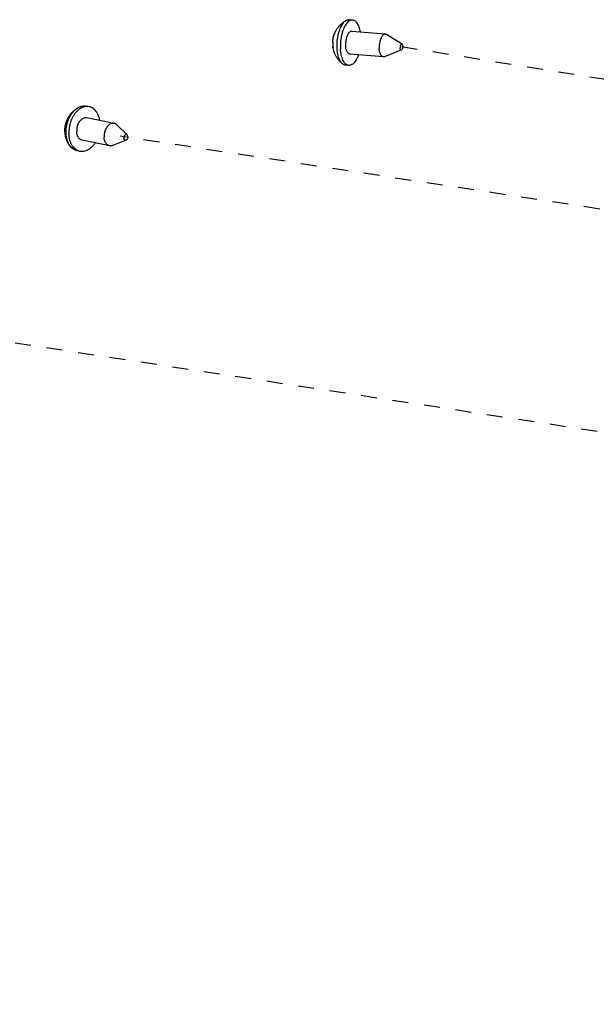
# Model space of a CAD drawing. Header units: inches. Extents: x -1 to 205, y 81 to 217.
# Tile 43 of 108: x 20 to 24, y 155 to 162. Entities that reach past the tile are written whole.
import ezdxf

# ---------------------------------------------------------------- set-up
doc = ezdxf.new("R2010")
doc.units = ezdxf.units.IN
doc.header["$LTSCALE"] = 1.1
doc.header["$MEASUREMENT"] = 0
doc.linetypes.add('DASHED', pattern=[0.2, 0.1, -0.1])
doc.layers.get('0').update_dxf_attribs({"linetype": 'CONTINUOUS'})
doc.layers.add('02___PRT_ALL_AXES', color=7, linetype='CONTINUOUS')
doc.layers.add('7_ALL_FEATURES', color=7, linetype='CONTINUOUS')

msp = doc.modelspace()

# ---------------------------------------------------------------- linework, layer by layer
at = {"color": 4, "linetype": 'DASHED'}
for p, q in [((49.99738415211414, 157.262911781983), (22.51537348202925, 161.6541999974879)), ((49.98894912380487, 156.573003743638), (20.57107868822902, 161.0367999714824)), ((49.97014807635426, 155.0352503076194), (18.98175496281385, 159.7373538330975))]:
    msp.add_line(p, q, dxfattribs=at)
at = {"layer": '02___PRT_ALL_AXES', "color": 7, "linetype": 'Continuous'}
for p, q in [((22.17890698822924, 161.8403948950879), (22.15559695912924, 161.842346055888)), ((22.40494181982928, 161.7424591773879), (22.17233902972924, 161.761929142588)), ((22.52040991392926, 161.6737054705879), (22.41247928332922, 161.739899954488)), ((22.51709714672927, 161.6341286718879), (22.39966393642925, 161.5867982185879)), ((22.39180590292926, 161.5855276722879), (22.15920311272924, 161.6049976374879)), ((22.15263515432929, 161.526531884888), (22.12932512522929, 161.5284830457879)), ((20.35600393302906, 161.2410946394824), (20.33702427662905, 161.2449430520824)), ((20.52974808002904, 161.1255228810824), (20.34035659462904, 161.1639248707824)), ((20.61955144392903, 161.0460167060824), (20.54912790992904, 161.1149271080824)), ((20.49845340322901, 160.9711833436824), (20.30906191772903, 161.0095853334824)), ((20.61213299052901, 161.0094302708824), (20.520429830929, 160.9733935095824)), ((20.29341457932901, 160.9324155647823), (20.27443492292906, 160.9362639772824))]:
    msp.add_line(p, q, dxfattribs=at)
for points, start_tangent, end_tangent in [([(22.17890743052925, 161.840389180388), (22.17313200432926, 161.840349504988), (22.16247457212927, 161.837557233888), (22.15189077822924, 161.831322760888), (22.14161704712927, 161.821785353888), (22.13188287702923, 161.809158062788), (22.12290571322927, 161.7937229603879), (22.11488609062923, 161.775824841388), (22.10800315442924, 161.755863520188), (22.10241065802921, 161.734284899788), (22.09823352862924, 161.711571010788), (22.09556507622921, 161.688229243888), (22.09446490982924, 161.6647810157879), (22.09495760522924, 161.641750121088)], (-0.9965430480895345, 0.08307799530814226), (0.05679379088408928, -0.9983859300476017)), ([(22.23305171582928, 161.756902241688), (22.23089992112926, 161.7679493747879), (22.22583498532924, 161.786735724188), (22.21942832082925, 161.803215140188), (22.21182304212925, 161.817019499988), (22.20318903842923, 161.827840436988), (22.19371917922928, 161.8354362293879), (22.18362500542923, 161.8396371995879), (22.17890743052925, 161.840389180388)], (-0.1683537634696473, 0.9857266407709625), (-0.9965430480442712, 0.08307799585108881)), ([(22.17233550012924, 161.7619273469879), (22.17131873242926, 161.7619812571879), (22.16475012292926, 161.760764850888), (22.15821628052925, 161.756916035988), (22.15193970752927, 161.7505658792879), (22.14613414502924, 161.741930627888), (22.14099729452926, 161.7313043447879), (22.13670408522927, 161.7190488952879), (22.13340071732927, 161.705581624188), (22.13119968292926, 161.691361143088), (22.13017593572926, 161.676871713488), (22.13036433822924, 161.662606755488)], (-0.9962940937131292, 0.0860120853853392), (0.05679379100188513, -0.9983859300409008)), ([(22.40494163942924, 161.742457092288), (22.40392152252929, 161.742511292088), (22.39735291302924, 161.7412948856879), (22.39081907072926, 161.737446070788), (22.38454249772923, 161.731095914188), (22.37873693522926, 161.722460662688), (22.37360008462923, 161.711834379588), (22.36930687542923, 161.699578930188), (22.36600350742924, 161.686111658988), (22.36380247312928, 161.671891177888), (22.36277872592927, 161.657401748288), (22.36296712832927, 161.643136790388)], (-0.996275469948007, 0.0862275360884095), (0.05679379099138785, -0.9983859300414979)), ([(22.41248052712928, 161.739901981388), (22.41030121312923, 161.741053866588), (22.40494163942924, 161.742457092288)], (-0.8523180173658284, 0.5230238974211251), (-0.9962754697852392, 0.08622753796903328)), ([(22.52040976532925, 161.673706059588), (22.52037595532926, 161.6737261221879), (22.51805730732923, 161.6743807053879), (22.51565049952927, 161.673652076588), (22.51331955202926, 161.671589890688), (22.51122331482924, 161.6683346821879), (22.50950464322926, 161.6641082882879), (22.50828066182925, 161.6591987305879), (22.50763478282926, 161.653940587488), (22.50761102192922, 161.648692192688)], (-0.8580087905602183, 0.5136350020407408), (0.0567937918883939, -0.9983859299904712)), ([(22.52591630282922, 161.6594750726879), (22.52531632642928, 161.664356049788), (22.52413350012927, 161.6685369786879), (22.52244843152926, 161.671732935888), (22.52040976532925, 161.673706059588)], (-0.05679378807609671, 0.9983859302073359), (-0.8580087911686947, 0.5136350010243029)), ([(22.15263471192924, 161.526537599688), (22.14791713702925, 161.527289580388), (22.13782296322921, 161.531490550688), (22.12835310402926, 161.539086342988), (22.11971910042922, 161.549907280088), (22.11211382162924, 161.563711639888), (22.10570715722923, 161.580191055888), (22.10064222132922, 161.598977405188), (22.09703215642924, 161.619651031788), (22.09495760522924, 161.641750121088)], (-0.9965430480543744, 0.08307799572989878), (-0.05679379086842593, 0.9983859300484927)), ([(22.1592066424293, 161.6049994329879), (22.15384371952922, 161.606402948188), (22.14787020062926, 161.610484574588), (22.14250627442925, 161.6170514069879), (22.13793460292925, 161.625879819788), (22.13431086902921, 161.636669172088), (22.13175847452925, 161.6490520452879), (22.13036433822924, 161.662606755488)], (-0.9962940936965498, 0.0860120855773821), (-0.0567937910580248, 0.9983859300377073)), ([(22.39180608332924, 161.585529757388), (22.38644650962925, 161.5869329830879), (22.38047299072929, 161.5910146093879), (22.37510906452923, 161.597581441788), (22.37053739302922, 161.606409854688), (22.36691365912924, 161.617199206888), (22.36436126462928, 161.629582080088), (22.36296712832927, 161.643136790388)], (-0.9962754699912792, 0.08622753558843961), (-0.0567937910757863, 0.9983859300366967)), ([(22.51709863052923, 161.634132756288), (22.51547001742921, 161.633786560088), (22.51315136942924, 161.6344411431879), (22.51107889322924, 161.6364343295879), (22.50939382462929, 161.639630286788), (22.50821099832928, 161.643811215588), (22.50761102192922, 161.648692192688)], (-0.9275147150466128, -0.3737866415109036), (-0.05679379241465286, 0.9983859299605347)), ([(22.52591630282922, 161.6594750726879), (22.52589254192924, 161.654226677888), (22.52524666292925, 161.648968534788), (22.52402268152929, 161.644058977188), (22.52230400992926, 161.639832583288), (22.52020777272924, 161.636577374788), (22.51787682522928, 161.6345151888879), (22.51709863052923, 161.634132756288)], (0.05679378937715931, -0.9983859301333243), (-0.9275147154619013, -0.3737866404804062)), ([(22.21990673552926, 161.599861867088), (22.21665605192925, 161.5911019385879), (22.20863642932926, 161.5732038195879), (22.19965926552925, 161.557768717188), (22.18992509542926, 161.5451414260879), (22.17965136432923, 161.5356040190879), (22.16906757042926, 161.529369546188), (22.15841013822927, 161.526577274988), (22.15263471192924, 161.526537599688)], (-0.3299109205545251, -0.9440120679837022), (-0.9965430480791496, 0.08307799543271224)), ([(22.39966415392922, 161.5867976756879), (22.39939480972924, 161.586691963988), (22.39282620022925, 161.5854755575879), (22.39180608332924, 161.585529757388)], (-0.9282196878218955, -0.3720325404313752), (-0.9962754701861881, 0.08622753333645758)), ([(20.356004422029, 161.2410945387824), (20.34033872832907, 161.2425072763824), (20.32418961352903, 161.2404681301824), (20.30805210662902, 161.2349952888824), (20.29228669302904, 161.2262110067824), (20.27724554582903, 161.2143115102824), (20.26326465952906, 161.1995626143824), (20.25065634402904, 161.1822937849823), (20.23970224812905, 161.1628907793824), (20.23064706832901, 161.1417870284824), (20.22369308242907, 161.1194539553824), (20.21899563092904, 161.0963904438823), (20.21665964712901, 161.0731116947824), (20.21673731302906, 161.0501377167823)], (-0.9800591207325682, 0.1987061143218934), (0.05679379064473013, -0.9983859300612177)), ([(20.43015878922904, 161.1457203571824), (20.42534573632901, 161.1663715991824), (20.41825180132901, 161.1854362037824), (20.40906828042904, 161.2022964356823), (20.39800031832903, 161.2165756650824), (20.38529515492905, 161.2279549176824), (20.37123660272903, 161.2361799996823), (20.356004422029, 161.2410945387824)], (-0.1691662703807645, 0.985587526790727), (-0.9800591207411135, 0.1987061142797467)), ([(20.34035668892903, 161.1639229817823), (20.33534136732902, 161.1645756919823), (20.32540258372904, 161.1638214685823), (20.31544018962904, 161.1604428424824), (20.30579344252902, 161.1545548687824), (20.29679085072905, 161.1463580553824), (20.28873898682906, 161.1361315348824), (20.28191204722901, 161.1242235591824), (20.27654251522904, 161.1110396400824), (20.27281324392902, 161.0970287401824), (20.27085122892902, 161.0826679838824), (20.27072328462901, 161.0684464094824)], (-0.9800629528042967, 0.198687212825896), (0.05679379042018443, -0.9983859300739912)), ([(20.30906182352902, 161.0095872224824), (20.30450042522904, 161.0108303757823), (20.29561189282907, 161.0153117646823), (20.28771423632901, 161.0222260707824), (20.28107640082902, 161.0313378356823), (20.27592442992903, 161.0423367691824), (20.27243376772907, 161.0548483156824), (20.27072328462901, 161.0684464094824)], (-0.9800629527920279, 0.1986872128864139), (-0.05679379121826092, 0.998385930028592)), ([(20.52974771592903, 161.1255210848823), (20.524732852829, 161.1261737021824), (20.51479406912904, 161.1254194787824), (20.50483167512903, 161.1220408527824), (20.49518492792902, 161.1161528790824), (20.48618233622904, 161.1079560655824), (20.47813047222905, 161.0977295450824), (20.47130353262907, 161.0858215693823), (20.46593400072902, 161.0726376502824), (20.46220472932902, 161.0586267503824), (20.46024271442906, 161.0442659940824), (20.46011477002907, 161.0300444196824)], (-0.9800655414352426, 0.1986744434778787), (0.05679379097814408, -0.9983859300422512)), ([(20.54912767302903, 161.1149268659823), (20.54319810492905, 161.1197964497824), (20.53430957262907, 161.1242778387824), (20.52974771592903, 161.1255210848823)], (-0.7147811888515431, 0.6993481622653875), (-0.9800655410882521, 0.1986744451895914)), ([(20.29341409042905, 160.9324156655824), (20.27818190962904, 160.9373302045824), (20.26412335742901, 160.9455552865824), (20.25141819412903, 160.9569345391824), (20.24035023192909, 160.9712137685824), (20.23116671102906, 160.9880740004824), (20.224072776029, 161.0071386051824), (20.21922689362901, 161.0279817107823), (20.21673731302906, 161.0501377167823)], (-0.9800591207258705, 0.1987061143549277), (-0.05679379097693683, 0.99838593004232)), ([(20.49845376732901, 160.9711851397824), (20.49389191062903, 160.9724283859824), (20.48500337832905, 160.9769097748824), (20.47710572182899, 160.9838240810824), (20.470467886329, 160.9929358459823), (20.46531591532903, 161.0039347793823), (20.46182525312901, 161.0164463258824), (20.46011477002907, 161.0300444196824)], (-0.9800655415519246, 0.1986744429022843), (-0.05679379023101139, 0.9983859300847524)), ([(20.61955171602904, 161.0460164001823), (20.61651058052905, 161.0481204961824), (20.61303360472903, 161.0489339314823), (20.60938375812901, 161.0483757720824), (20.60580977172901, 161.0464840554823), (20.60255520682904, 161.0433876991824), (20.59984185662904, 161.0392977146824), (20.59785463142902, 161.0344928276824), (20.59672895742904, 161.0293004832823), (20.59654154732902, 161.0240745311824)], (-0.7152697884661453, 0.6988484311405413), (0.05679379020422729, -0.9983859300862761)), ([(20.61212962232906, 161.0094285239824), (20.61161008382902, 161.0092388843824), (20.60796023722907, 161.0086807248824), (20.60448326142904, 161.0094941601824), (20.60141610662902, 161.0116237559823), (20.59896779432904, 161.0149243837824), (20.59730517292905, 161.0191711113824), (20.59654154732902, 161.0240745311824)], (-0.93101028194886, -0.3649929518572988), (-0.05679378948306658, 0.9983859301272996)), ([(20.62445229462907, 161.0335401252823), (20.62426488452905, 161.0283141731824), (20.62313921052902, 161.0231218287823), (20.62115198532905, 161.0183169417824), (20.61843863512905, 161.0142269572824), (20.61518407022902, 161.0111306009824), (20.61212962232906, 161.0094285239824)], (0.05679379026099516, -0.9983859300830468), (-0.9310102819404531, -0.3649929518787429)), ([(20.62445229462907, 161.0335401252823), (20.62368866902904, 161.0384435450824), (20.62202604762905, 161.0426902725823), (20.61955171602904, 161.0460164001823)], (-0.0567937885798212, 0.9983859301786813), (-0.7152697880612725, 0.6988484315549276)), ([(20.39886265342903, 160.9913729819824), (20.38615385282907, 160.9739475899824), (20.37217296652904, 160.9591986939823), (20.35713181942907, 160.9472991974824), (20.34136640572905, 160.9385149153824), (20.32522889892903, 160.9330420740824), (20.30907978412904, 160.9310029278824), (20.29341409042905, 160.9324156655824)], (-0.5397240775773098, -0.8418419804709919), (-0.9800591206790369, 0.1987061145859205)), ([(20.52042971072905, 160.9733938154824), (20.51340741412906, 160.9712867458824), (20.50346863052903, 160.9705325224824), (20.49845376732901, 160.9711851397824)], (-0.9307238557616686, -0.3657227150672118), (-0.9800655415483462, 0.1986744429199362))]:
    msp.add_spline(points, degree=3, dxfattribs=dict(at, start_tangent=start_tangent, end_tangent=end_tangent))
at = {"layer": '7_ALL_FEATURES', "color": 7, "linetype": 'Continuous'}
for p, q in [((22.13384856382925, 161.836814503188), (22.13530778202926, 161.8376409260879)), ((22.04359217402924, 161.6474604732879), (22.04281880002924, 161.652230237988)), ((22.04313900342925, 161.657664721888), (22.04436776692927, 161.647591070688))]:
    msp.add_line(p, q, dxfattribs=at)
for points, start_tangent, end_tangent in [([(22.04096136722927, 161.684884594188), (22.04161285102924, 161.6952844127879), (22.04372051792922, 161.7108284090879), (22.04710125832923, 161.7258865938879), (22.05179127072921, 161.7407046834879), (22.05801042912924, 161.755651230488), (22.06608295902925, 161.770902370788), (22.07555942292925, 161.785296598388), (22.08615487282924, 161.7984878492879), (22.09911844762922, 161.8117299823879), (22.11237448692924, 161.8228262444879), (22.12990265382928, 161.834580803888)], (0.03374358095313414, 0.9994305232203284), (0.8616241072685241, 0.5075469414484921)), ([(22.07164757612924, 161.643701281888), (22.07114267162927, 161.665672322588), (22.07208960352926, 161.688045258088), (22.07446909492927, 161.710364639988), (22.07823270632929, 161.732176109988), (22.08330382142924, 161.753035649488), (22.08957920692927, 161.772518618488), (22.09693111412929, 161.7902283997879), (22.10520987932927, 161.805804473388), (22.11424697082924, 161.818929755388), (22.12385841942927, 161.829337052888), (22.13384856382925, 161.836814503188)], (-0.0567937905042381, 0.9983859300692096), (0.8616241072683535, 0.5075469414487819)), ([(22.13530779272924, 161.8376409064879), (22.14401403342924, 161.8412098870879), (22.15414788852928, 161.8424337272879), (22.15559686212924, 161.842344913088)], (0.8785514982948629, 0.4776476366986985), (0.9964195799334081, -0.08454596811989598)), ([(22.04096138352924, 161.684884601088), (22.04098884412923, 161.683480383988), (22.04126660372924, 161.6815871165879), (22.04182088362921, 161.6797128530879), (22.04264527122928, 161.6778710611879)], (-0.03367222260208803, -0.9994329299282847), (0.4646394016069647, -0.8854999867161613)), ([(22.04264527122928, 161.6778710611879), (22.04255790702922, 161.6678417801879), (22.04313900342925, 161.657664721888)], (-0.04195017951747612, -0.9991197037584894), (0.08944437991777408, -0.995991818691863)), ([(22.04281877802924, 161.652230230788), (22.04277641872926, 161.6525409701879), (22.04267644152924, 161.654218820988), (22.04279111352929, 161.655903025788), (22.04312179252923, 161.6576046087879), (22.04313766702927, 161.6576658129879)], (-0.1468284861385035, 0.9891619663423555), (0.2531051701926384, 0.9674387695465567)), ([(22.04436776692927, 161.647591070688), (22.04362482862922, 161.649218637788), (22.04309272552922, 161.6508718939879), (22.04281877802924, 161.652230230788)], (-0.4646394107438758, 0.8854999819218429), (-0.146828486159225, 0.9891619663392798)), ([(22.11010048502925, 161.536495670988), (22.09279007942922, 161.551963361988), (22.07836032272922, 161.568531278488), (22.06561792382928, 161.587455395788), (22.05559040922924, 161.607295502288), (22.04844918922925, 161.6269429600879), (22.04396761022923, 161.6453962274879), (22.04359217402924, 161.6474604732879)], (-0.7869149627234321, 0.6170614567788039), (-0.173226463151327, 0.9848820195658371)), ([(22.11010007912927, 161.5364951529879), (22.10259696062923, 161.543677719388), (22.09458376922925, 161.554743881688), (22.08754522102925, 161.568470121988), (22.08162460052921, 161.5845770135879), (22.07694243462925, 161.602736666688), (22.07359403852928, 161.622579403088), (22.07164757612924, 161.643701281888)], (-0.7871423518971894, 0.6167713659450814), (-0.05679379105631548, 0.9983859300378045)), ([(22.12932522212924, 161.5284841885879), (22.12087825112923, 161.530367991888), (22.11142166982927, 161.535496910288), (22.11010007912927, 161.5364951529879)], (-0.9964195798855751, 0.0845459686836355), (-0.7871423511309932, 0.6167713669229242)), ([(20.22577220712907, 160.9687715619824), (20.21163650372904, 160.9906715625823), (20.20042499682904, 161.0153822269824), (20.19272417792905, 161.0430694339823), (20.18954670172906, 161.0705195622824), (20.19038764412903, 161.0962939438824), (20.19462191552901, 161.1206220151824), (20.20205092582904, 161.1439429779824), (20.21231878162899, 161.1656135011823), (20.22539157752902, 161.1857716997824), (20.24174075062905, 161.2047492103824), (20.25885405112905, 161.2199709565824), (20.27954273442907, 161.2339578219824)], (-0.6014552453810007, 0.7989064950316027), (0.8651388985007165, 0.5015323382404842)), ([(20.19775765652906, 161.0539861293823), (20.19763097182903, 161.0759053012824), (20.19970486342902, 161.0981236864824), (20.20393711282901, 161.1201889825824), (20.21024156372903, 161.1416520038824), (20.21848987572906, 161.1620758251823), (20.22851413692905, 161.1810446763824), (20.24011028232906, 161.1981724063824), (20.25304224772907, 161.2131103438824), (20.26704677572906, 161.2255543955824), (20.27954258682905, 161.2339580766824)], (-0.05679379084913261, 0.9983859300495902), (0.8651859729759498, 0.5014511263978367)), ([(20.27954258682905, 161.2339580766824), (20.28183877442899, 161.2352512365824), (20.29711712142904, 161.2420034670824)], (0.8651859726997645, 0.5014511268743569), (0.9470212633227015, 0.3211708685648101)), ([(20.29711712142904, 161.2420034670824), (20.31257079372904, 161.2456736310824), (20.32788519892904, 161.2461870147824), (20.33702404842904, 161.2449419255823)], (0.9470212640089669, 0.3211708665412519), (0.9800832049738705, -0.1985872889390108)), ([(20.22577207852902, 160.9687714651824), (20.21955407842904, 160.9779460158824), (20.21109261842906, 160.9944013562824), (20.20455769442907, 161.0128150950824), (20.20008233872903, 161.0328123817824), (20.19775765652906, 161.0539861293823)], (-0.6014536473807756, 0.7989076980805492), (-0.05679379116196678, 0.9983859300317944)), ([(20.27443515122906, 160.9362651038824), (20.26871061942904, 160.9376738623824), (20.25460083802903, 160.9434409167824), (20.24153189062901, 160.9522037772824), (20.22976982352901, 160.9637840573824), (20.22577207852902, 160.9687714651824)], (-0.9800832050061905, 0.1985872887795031), (-0.6014536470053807, 0.7989076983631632))]:
    msp.add_spline(points, degree=3, dxfattribs=dict(at, start_tangent=start_tangent, end_tangent=end_tangent))

doc.saveas('drawing.dxf')
